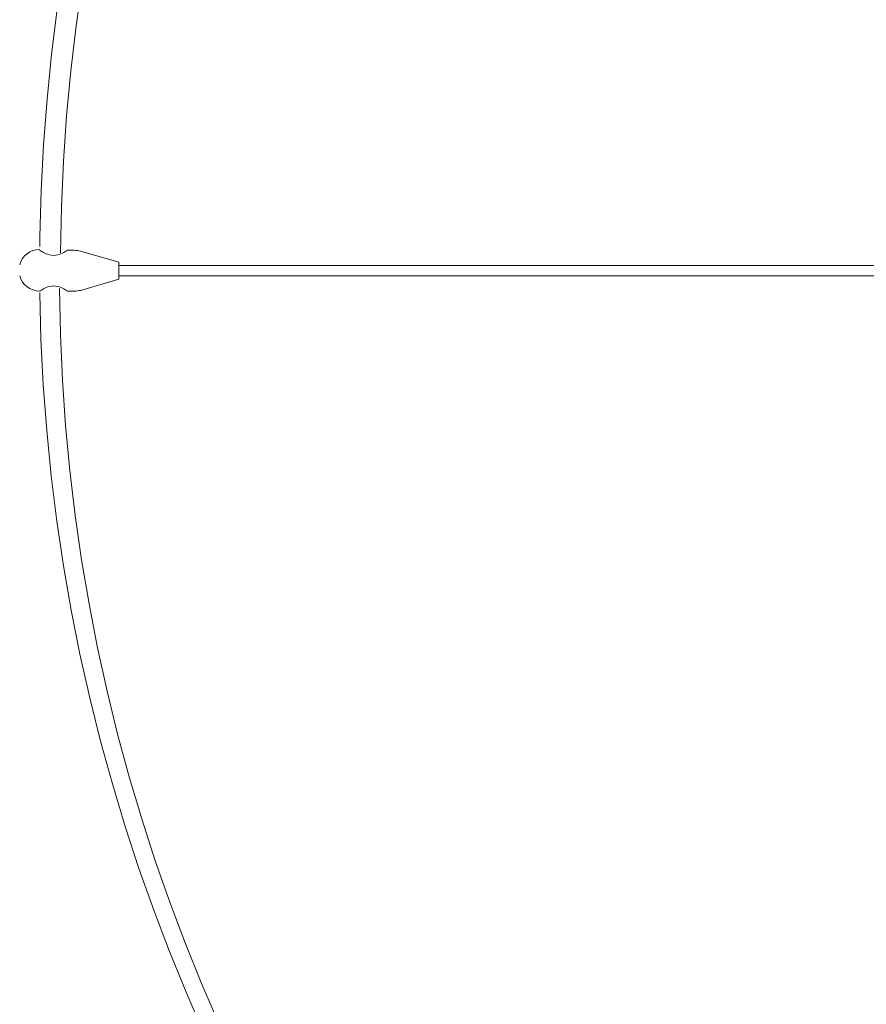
# Model space of a CAD drawing. Header units: inches. Extents: x 15 to 192, y -275 to -14.
# Tile 3 of 18: x 37 to 60, y -240 to -214. Entities that reach past the tile are written whole.
import ezdxf

# ---------------------------------------------------------------- set-up
doc = ezdxf.new("R2010")
doc.units = ezdxf.units.IN
doc.header["$MEASUREMENT"] = 0
doc.layers.add('Capa 1', color=7, linetype='Continuous')

# ---------------------------------------------------------------- blocks, each defined once
blk = doc.blocks.new('block 4')
at = {"layer": 'Capa 1', "color": 250, "lineweight": 5}
for points in [[(37.921, -220.053), (37.863, -220.051), (37.81, -220.04), (37.764, -220.024), (37.722, -220.009), (37.686, -219.992), (37.651, -219.975), (37.621, -219.959), (37.597, -219.945), (37.579, -219.931), (37.561, -219.924), (37.552, -219.918), (37.552, -219.916)], [(38.034, -220.04), (37.978, -220.051), (37.921, -220.053)], [(38.283, -219.922), (38.267, -219.93), (38.248, -219.943), (38.223, -219.956), (38.195, -219.975), (38.159, -219.992), (38.121, -220.009), (38.079, -220.024), (38.034, -220.04)], [(38.29, -219.918), (38.283, -219.922)], [(38.488, -219.916), (38.29, -219.916)], [(38.291, -219.916), (38.29, -219.918)], [(39.678, -220.235), (38.645, -219.937)], [(39.678, -220.235), (39.678, -220.692)], [(70.003, -220.327), (39.678, -220.327)], [(39.678, -220.692), (38.645, -220.992)], [(70.003, -220.602), (39.678, -220.602)], [(37.552, -221.013), (37.561, -221.006), (37.579, -220.998), (37.597, -220.983), (37.621, -220.969), (37.651, -220.953), (37.683, -220.934), (37.722, -220.918), (37.764, -220.902), (37.81, -220.887), (37.863, -220.879), (37.921, -220.873)], [(37.921, -220.873), (37.978, -220.879), (38.034, -220.887), (38.079, -220.902)], [(38.079, -220.902), (38.124, -220.918), (38.159, -220.937), (38.195, -220.953), (38.223, -220.969), (38.248, -220.986), (38.267, -220.998), (38.283, -221.007), (38.29, -221.013)], [(38.488, -221.013), (38.29, -221.013)], [(38.29, -221.013), (38.291, -221.013)]]:
    blk.add_lwpolyline(points, dxfattribs=at)
for points in [[(37.552, -219.552), (37.976, -193.039), (59.05, -171.277), (85.89, -169.826)], [(85.89, -170.409), (59.243, -171.864), (38.325, -193.569), (38.106, -219.985)], [(37.55, -219.814), (37.551, -219.728), (37.552, -219.639), (37.552, -219.552)], [(37.55, -219.894), (37.298, -219.894), (37.076, -220.061), (37.012, -220.305)], [(38.645, -219.937), (38.595, -219.924), (38.542, -219.916), (38.488, -219.916)], [(37.012, -220.602), (37.076, -220.844), (37.298, -221.013), (37.55, -221.013)], [(38.079, -220.943), (38.298, -247.362), (59.243, -268.993), (85.89, -270.452)], [(85.89, -270.902), (59.012, -269.451), (37.915, -247.63), (37.552, -221.059)], [(38.488, -221.013), (38.542, -221.013), (38.595, -221.005), (38.645, -220.992)]]:
    blk.add_open_spline(points, degree=3, dxfattribs=at)

msp = doc.modelspace()

# ---------------------------------------------------------------- block references
at = {"layer": 'Capa 1'}
msp.add_blockref('block 4', (0, 0), dxfattribs=at)

doc.saveas('drawing.dxf')
